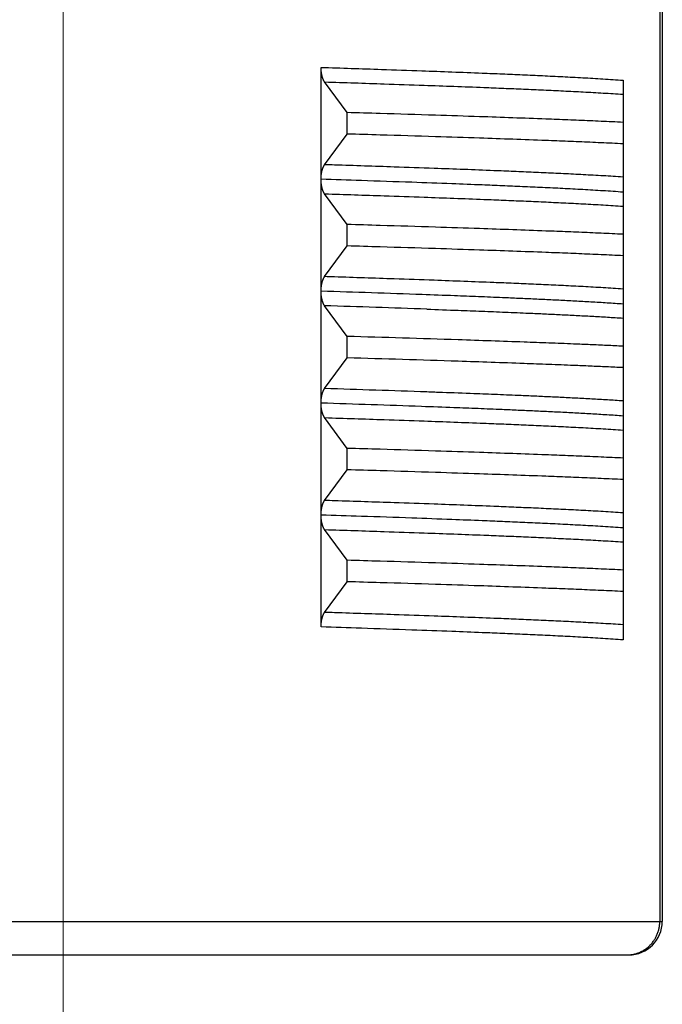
# Model space of a CAD drawing. Header units: millimetres. Extents: x 0 to 1733, y 0 to 1188.
# Tile 124 of 157: x 420 to 426, y 761 to 770. Entities that reach past the tile are written whole.
import ezdxf

# ---------------------------------------------------------------- set-up
doc = ezdxf.new("R2010")
doc.units = ezdxf.units.MM
doc.header["$LTSCALE"] = 0.727559
doc.linetypes.add('CENTER', pattern=[50.8, 31.75, -6.35, 6.35, -6.35])
doc.layers.add('NoLayerName_001', color=7, linetype='Continuous')
doc.layers.add('NoLayerName_003', color=7, linetype='Continuous')

msp = doc.modelspace()

# ---------------------------------------------------------------- linework, layer by layer
at = {"layer": 'NoLayerName_001', "color": 60, "linetype": 'Continuous', "lineweight": 25}
for p, q in [((425.82752822, 772.21626148), (425.82752796, 761.60000146)), ((425.84999987, 772.21143812), (425.84999987, 761.60000146)), ((422.80326947, 768.23191631), (422.80326947, 769.23060992)), ((423.03570951, 768.82641165), (422.83495989, 769.10066114)), ((425.49999987, 769.11518134), (425.49999987, 768.11628383)), ((423.03570951, 768.63470203), (423.03570951, 768.82641165)), ((422.83496008, 768.36045279), (423.03570951, 768.63470203)), ((422.80326959, 766.23050382), (422.80326947, 768.22924974)), ((423.03570951, 767.82641167), (422.83496094, 768.10065973)), ((425.49999987, 768.11518395), (425.49999987, 766.11530157)), ((423.03570951, 767.63470205), (423.03570951, 767.82641167)), ((422.83496567, 767.36046045), (423.03570951, 767.63470205)), ((423.03570951, 766.8264117), (422.83497706, 767.10063774)), ((423.03570951, 766.63470208), (423.03570951, 766.8264117)), ((422.83497631, 766.36047501), (423.03570951, 766.63470208)), ((422.80326947, 765.2319588), (422.80326947, 766.22915433)), ((423.03570951, 765.82641172), (422.8349589, 766.10066257)), ((425.49999987, 766.11396834), (425.49999987, 765.11629271)), ((423.03570951, 765.6347021), (423.03570951, 765.82641172)), ((422.83495914, 765.36045158), (423.03570951, 765.6347021)), ((422.80326947, 764.23050372), (422.80326947, 765.2303292)), ((425.49999987, 765.11486443), (425.49999987, 764.1150768)), ((423.03570951, 764.82641175), (422.83497446, 765.10064134)), ((423.03570951, 764.63470213), (423.03570951, 764.82641175)), ((422.83497456, 764.36047268), (423.03570951, 764.63470213)), ((415.15000013, 761.60000146), (425.84999987, 761.60000146)), ((415.45000013, 761.30000147), (425.54999987, 761.30000147))]:
    msp.add_line(p, q, dxfattribs=at)
for centre, radius, start, end in [((415.73399446, 545.69958612), 221.64368277, 87.9386640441, 88.1722540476), ((414.85528091, 515.1399757), 252.08699269, 87.978500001, 88.1860261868), ((415.24900412, 498.19606758), 268.74317584, 88.1282685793, 88.3396497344), ((415.24900412, 498.00435796), 268.74317585, 88.1282685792, 88.3396497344), ((415.55729575, 535.36999993), 231.10509208, 87.9690454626, 88.1954128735), ((415.71871298, 544.24405535), 222.09946908, 87.9404719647, 88.1720627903), ((425.54999987, 761.60000146), 0.29999999, 270, 360)]:
    msp.add_arc(centre, radius, start, end, dxfattribs=at)
for points, knots in [([(422.80326947, 769.23060992), (422.98312559, 769.22464607), (423.28289483, 769.2149679), (423.67255687, 769.20125267), (423.97227977, 769.19022463), (424.21203876, 769.18089225), (424.42180924, 769.17227652), (424.60159735, 769.16453477), (424.78136562, 769.15632708), (424.93115113, 769.1490082), (425.05096393, 769.14281674), (425.14081429, 769.13797834), (425.23064993, 769.13287667), (425.32046371, 769.12742291), (425.41025571, 769.12162978), (425.47008398, 769.11729274), (425.5000021, 769.1151836)], [0, 0, 0, 0, 0.5398649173, 0.8997754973, 1.1697089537, 1.4396417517, 1.6195963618, 1.7995506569, 1.9795054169, 2.1594622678, 2.2494422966, 2.339423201, 2.4294036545, 2.5193827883, 2.6093605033, 2.6993376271, 2.6993376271, 2.6993376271, 2.6993376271]), ([(422.83495989, 769.10066114), (422.83393705, 769.10214866), (422.83182824, 769.10508416), (422.8290356, 769.10973735), (422.82643843, 769.1145058), (422.82405737, 769.11939186), (422.82186047, 769.12436186), (422.81982803, 769.12939637), (422.81795145, 769.13448515), (422.81622164, 769.13962232), (422.81462886, 769.14480271), (422.81316341, 769.15002119), (422.81181568, 769.15527267), (422.81057565, 769.16055234), (422.8094409, 769.1658575), (422.80840937, 769.17118565), (422.80747887, 769.17653432), (422.80664726, 769.18190105), (422.80591237, 769.18728338), (422.80527204, 769.19267883), (422.80472414, 769.19808496), (422.80426644, 769.20349929), (422.80389703, 769.20891936), (422.80361287, 769.2143427), (422.8034151, 769.21976686), (422.80328925, 769.22518933), (422.80328248, 769.22880371), (422.80326947, 769.23060992)], [0, 0, 0, 0, 0.00541572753, 0.01083721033, 0.01626685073, 0.02170242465, 0.0271377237, 0.03256563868, 0.0379875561, 0.04340669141, 0.04882534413, 0.05424495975, 0.05966619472, 0.06508910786, 0.07051386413, 0.07594061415, 0.08136935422, 0.0867999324, 0.09223205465, 0.09766529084, 0.10309908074, 0.1085327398, 0.11396546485, 0.11939633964, 0.12482434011, 0.13024833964, 0.13566711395, 0.13566711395, 0.13566711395, 0.13566711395]), ([(422.83497297, 769.10064332), (423.01270599, 769.09483466), (423.30893605, 769.08540046), (423.69399975, 769.07206603), (423.99018674, 769.06136046), (424.22711886, 769.0523251), (424.43441808, 769.04401053), (424.61208969, 769.03655702), (424.78974381, 769.02868354), (424.93777028, 769.02169605), (425.05617795, 769.01581025), (425.14497549, 769.01122099), (425.233761, 769.00640759), (425.32252955, 769.00130453), (425.41128151, 768.9959264), (425.47042514, 768.99196458), (425.4999999, 768.99003073)], [0, 0, 0, 0, 0.5334837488, 0.8891400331, 1.155882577, 1.4226246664, 1.6004523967, 1.7782799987, 1.9561079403, 2.1339373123, 2.2228530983, 2.3117693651, 2.4006852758, 2.4896003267, 2.5785144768, 2.6674282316, 2.6674282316, 2.6674282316, 2.6674282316]), ([(425.49999987, 768.73907084), (425.46715793, 768.74061439), (425.36863476, 768.74530515), (425.20440137, 768.7525218), (425.00729967, 768.76066448), (424.77732688, 768.76964402), (424.5144781, 768.77929956), (424.18589336, 768.79069761), (423.79156549, 768.803608), (423.3972139, 768.81577629), (423.13430097, 768.82349076), (423.03570951, 768.82641165)], [0, 0, 0, 0, 0.0986346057, 0.2959041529, 0.4931741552, 0.6904437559, 0.9863476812, 1.2822515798, 1.6767903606, 2.1699643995, 2.4658685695, 2.4658685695, 2.4658685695, 2.4658685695]), ([(425.49999987, 768.54736122), (425.46715793, 768.54890477), (425.36863476, 768.55359553), (425.20440137, 768.56081218), (425.00729967, 768.56895487), (424.77732688, 768.5779344), (424.5144781, 768.58758994), (424.18589336, 768.598988), (423.79156549, 768.61189838), (423.3972139, 768.62406668), (423.13430097, 768.63178114), (423.03570951, 768.63470203)], [0, 0, 0, 0, 0.0986346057, 0.2959041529, 0.4931741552, 0.6904437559, 0.9863476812, 1.2822515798, 1.6767903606, 2.1699643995, 2.4658685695, 2.4658685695, 2.4658685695, 2.4658685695]), ([(422.80326947, 768.23191631), (422.80327995, 768.23340654), (422.80328564, 768.23638739), (422.80338587, 768.24085797), (422.8035402, 768.2453275), (422.80375795, 768.24979508), (422.80403588, 768.25425988), (422.80437411, 768.25872103), (422.80477185, 768.26317771), (422.80522863, 768.26762905), (422.8057436, 768.27207419), (422.80631722, 768.27651211), (422.80695206, 768.28094141), (422.8076503, 768.28536069), (422.80841423, 768.28976852), (422.8092461, 768.29416348), (422.81014816, 768.29854417), (422.81112272, 768.30290916), (422.81217184, 768.30725695), (422.81329836, 768.31158561), (422.81450764, 768.3158922), (422.8158046, 768.32017363), (422.81719428, 768.32442675), (422.81868167, 768.32864841), (422.82027179, 768.33283549), (422.82196945, 768.33698434), (422.82377858, 768.34108947), (422.82571266, 768.34513812), (422.82778157, 768.34911711), (422.83000472, 768.35300603), (422.83236564, 768.35680983), (422.83410971, 768.35922917), (422.83496008, 768.36045279)], [0, 0, 0, 0, 0.0044708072, 0.00894226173, 0.0134143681, 0.01788710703, 0.02236043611, 0.02683429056, 0.03130858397, 0.03578320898, 0.04025803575, 0.04473283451, 0.04920731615, 0.05368128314, 0.05815464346, 0.06262741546, 0.06709973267, 0.07157184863, 0.07604413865, 0.08051679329, 0.08498963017, 0.08946271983, 0.09393647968, 0.09841169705, 0.10288955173, 0.10737163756, 0.11185848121, 0.1163459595, 0.12083019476, 0.12530909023, 0.12978257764, 0.13425287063, 0.13425287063, 0.13425287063, 0.13425287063]), ([(425.49999989, 768.24986214), (425.47042515, 768.25179632), (425.41128158, 768.25575891), (425.32252965, 768.26113744), (425.2337611, 768.26624051), (425.14497558, 768.27105391), (425.02657914, 768.27717125), (424.87856296, 768.28439078), (424.70091922, 768.29250966), (424.52325579, 768.3001606), (424.3159639, 768.30865406), (424.07903866, 768.31786479), (423.78285841, 768.32875547), (423.39779833, 768.34219137), (423.07195664, 768.35292231), (422.86459582, 768.35952485), (422.83497292, 768.36047038)], [0, 0, 0, 0, 0.0889137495, 0.1778278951, 0.2667429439, 0.3556588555, 0.4445751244, 0.6224058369, 0.8002343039, 0.9780619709, 1.1558895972, 1.4226314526, 1.6893738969, 2.0450303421, 2.578514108, 2.6674280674, 2.6674280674, 2.6674280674, 2.6674280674]), ([(425.49999987, 768.11507762), (425.47008174, 768.11718669), (425.41025345, 768.12152355), (425.32046144, 768.12731659), (425.23064765, 768.13277032), (425.140812, 768.13787202), (425.05096163, 768.14271045), (424.93114882, 768.14890194), (424.78136328, 768.15622083), (424.60159499, 768.16442851), (424.42180685, 768.17217016), (424.21203635, 768.18078611), (423.94230737, 768.19128341), (423.5826355, 768.20439874), (423.19296406, 768.21784621), (422.92317234, 768.22656893), (422.80326688, 768.23050368)], [0, 0, 0, 0, 0.0899771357, 0.1799548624, 0.2699340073, 0.3599144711, 0.4498953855, 0.5398754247, 0.7198322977, 0.8997870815, 1.0797414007, 1.2596960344, 1.5296288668, 1.8895400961, 2.3394279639, 2.699337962, 2.699337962, 2.699337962, 2.699337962]), ([(422.83496094, 768.10065973), (422.83411024, 768.10188385), (422.83236548, 768.10430416), (422.83000368, 768.10810953), (422.82777975, 768.11200008), (422.82571017, 768.11598076), (422.82377552, 768.12003113), (422.82196593, 768.12413801), (422.82026789, 768.12828864), (422.81867748, 768.13247751), (422.81718985, 768.13670098), (422.81579999, 768.14095591), (422.81450286, 768.14523915), (422.81329342, 768.14954757), (422.81216671, 768.15387806), (422.81111736, 768.15822768), (422.81014256, 768.16259448), (422.8092403, 768.16697699), (422.80840829, 768.17137379), (422.80764435, 768.17578344), (422.80694624, 768.18020455), (422.80631173, 768.18463568), (422.80573868, 768.18907544), (422.80522458, 768.19352242), (422.80476889, 768.19797561), (422.80437233, 768.20243412), (422.80403525, 768.20689712), (422.80375831, 768.21136374), (422.80354126, 768.21583314), (422.80338719, 768.22030448), (422.80328677, 768.22477686), (422.80328027, 768.22775891), (422.80326947, 768.22924974)], [0, 0, 0, 0, 0.00447208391, 0.00894736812, 0.0134280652, 0.01791410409, 0.02240338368, 0.0268920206, 0.0313758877, 0.03585551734, 0.04033250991, 0.04480805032, 0.04928292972, 0.05375756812, 0.05823203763, 0.06270615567, 0.06718010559, 0.07165425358, 0.07612884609, 0.08060401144, 0.08507976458, 0.08955601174, 0.09403255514, 0.09850910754, 0.10298545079, 0.10746146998, 0.11193706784, 0.11641216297, 0.1208866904, 0.12536060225, 0.12983386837, 0.13430647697, 0.13430647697, 0.13430647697, 0.13430647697]), ([(422.83497313, 768.10064313), (423.01270615, 768.09483446), (423.3089362, 768.08540033), (423.69399989, 768.0720657), (423.99018686, 768.06135971), (424.22711896, 768.05232406), (424.43441817, 768.04400937), (424.61208978, 768.03655594), (424.7897439, 768.02868269), (424.93777038, 768.02169548), (425.05617806, 768.01580992), (425.14497561, 768.01122089), (425.23376114, 768.00640764), (425.32252969, 768.00130456), (425.41128164, 767.99592622), (425.47042523, 767.99196391), (425.49999997, 767.99002985)], [0, 0, 0, 0, 0.5334837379, 0.889140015, 1.1558825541, 1.4226246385, 1.6004523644, 1.7782799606, 1.9561078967, 2.1339372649, 2.2228530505, 2.3117693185, 2.4006852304, 2.4896002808, 2.5785144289, 2.6674281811, 2.6674281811, 2.6674281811, 2.6674281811]), ([(425.49999987, 767.73907087), (425.46715793, 767.74061441), (425.36863476, 767.74530518), (425.20440137, 767.75252183), (425.00729967, 767.76066451), (424.77732688, 767.76964405), (424.5144781, 767.77929958), (424.18589336, 767.79069764), (423.79156549, 767.80360802), (423.3972139, 767.81577632), (423.13430097, 767.82349078), (423.03570951, 767.82641167)], [0, 0, 0, 0, 0.0986346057, 0.2959041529, 0.4931741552, 0.6904437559, 0.9863476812, 1.2822515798, 1.6767903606, 2.1699643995, 2.4658685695, 2.4658685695, 2.4658685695, 2.4658685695]), ([(425.49999987, 767.54736125), (425.46715793, 767.54890479), (425.36863476, 767.55359556), (425.20440137, 767.56081221), (425.00729967, 767.56895489), (424.77732688, 767.57793443), (424.5144781, 767.58758996), (424.18589336, 767.59898802), (423.79156549, 767.6118984), (423.3972139, 767.6240667), (423.13430097, 767.63178116), (423.03570951, 767.63470205)], [0, 0, 0, 0, 0.0986346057, 0.2959041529, 0.4931741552, 0.6904437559, 0.9863476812, 1.2822515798, 1.6767903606, 2.1699643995, 2.4658685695, 2.4658685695, 2.4658685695, 2.4658685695]), ([(422.80326947, 767.22937062), (422.80328196, 767.23119205), (422.80328841, 767.23483693), (422.80340953, 767.24030531), (422.8036006, 767.24577566), (422.80387603, 767.25124542), (422.80423526, 767.25671212), (422.80468173, 767.26217325), (422.80521781, 767.26762631), (422.80584617, 767.27306881), (422.80656937, 767.27849825), (422.80739003, 767.28391214), (422.80831074, 767.28930797), (422.8093341, 767.29468326), (422.81046273, 767.30003549), (422.81169914, 767.30536213), (422.81304616, 767.31066038), (422.81451358, 767.31592543), (422.81611082, 767.32115215), (422.81784736, 767.32633537), (422.81973276, 767.33146987), (422.82177586, 767.33654971), (422.82398509, 767.34156459), (422.82638067, 767.34649468), (422.82899531, 767.35130569), (422.83180829, 767.35599991), (422.83393459, 767.35896023), (422.83496567, 767.36046045)], [0, 0, 0, 0, 0.00546442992, 0.01093428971, 0.01640824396, 0.02188507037, 0.02736366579, 0.03284305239, 0.03832238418, 0.04380095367, 0.04927819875, 0.05475370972, 0.06022723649, 0.06569869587, 0.07116817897, 0.07663595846, 0.08210231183, 0.08756730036, 0.09303155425, 0.09849648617, 0.10396435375, 0.10943831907, 0.11491969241, 0.12040121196, 0.12587656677, 0.13134354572, 0.13680470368, 0.13680470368, 0.13680470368, 0.13680470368]), ([(425.49999999, 767.24986265), (425.47042525, 767.25179658), (425.41128165, 767.25575859), (425.32252972, 767.26113677), (425.23376119, 767.26623972), (425.1449757, 767.27105323), (425.02657931, 767.27717092), (424.8785632, 767.28439101), (424.70091954, 767.29251049), (424.52325618, 767.30016196), (424.31596436, 767.3086559), (424.07903919, 767.31786684), (423.78285901, 767.32875739), (423.397799, 767.34219255), (423.07195737, 767.35292281), (422.86459663, 767.35952591), (422.83497374, 767.3604715)], [0, 0, 0, 0, 0.0889137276, 0.1778278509, 0.2667428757, 0.355658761, 0.4445750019, 0.6224056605, 0.8002340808, 0.9780617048, 1.1558892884, 1.4226310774, 1.6893734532, 2.0450298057, 2.5785134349, 2.6674273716, 2.6674273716, 2.6674273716, 2.6674273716]), ([(422.83497706, 767.10063774), (422.83395395, 767.10212553), (422.83184467, 767.1050616), (422.82905096, 767.10971543), (422.8264526, 767.11448449), (422.82407028, 767.11937113), (422.82187213, 767.12434176), (422.81983856, 767.129377), (422.81796095, 767.1344666), (422.81623025, 767.13960466), (422.81463669, 767.14478599), (422.8131706, 767.15000546), (422.81182236, 767.15525795), (422.81058198, 767.16053865), (422.809447, 767.16584484), (422.80841532, 767.17117403), (422.80748472, 767.17652375), (422.80665303, 767.18189153), (422.80591804, 767.18727491), (422.80527757, 767.19267144), (422.80472943, 767.19807863), (422.80427139, 767.20349403), (422.80390147, 767.20891518), (422.80361662, 767.21433961), (422.80341793, 767.21976487), (422.80329093, 767.22518843), (422.80328311, 767.22880356), (422.80326961, 767.23061014)], [0, 0, 0, 0, 0.00541684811, 0.01083944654, 0.01627018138, 0.02170683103, 0.02714320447, 0.03257221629, 0.03799525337, 0.04341552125, 0.04883530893, 0.05425605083, 0.05967839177, 0.06510238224, 0.07052819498, 0.07595599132, 0.08138577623, 0.08681740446, 0.0922505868, 0.09768489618, 0.1031197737, 0.10855453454, 0.11398837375, 0.11942037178, 0.12484949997, 0.13027462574, 0.13569451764, 0.13569451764, 0.13569451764, 0.13569451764]), ([(425.49999987, 767.11507765), (425.47611723, 767.11677202), (425.42835736, 767.120241), (425.35668378, 767.12496305), (425.28499511, 767.12945354), (425.21329124, 767.1337011), (425.14157705, 767.13776727), (425.06985483, 767.14168177), (424.97421588, 767.14671392), (424.85465111, 767.15268701), (424.71115447, 767.15945984), (424.56764357, 767.16592483), (424.40019926, 767.17313733), (424.20881582, 767.18095233), (423.96956765, 767.19025065), (423.80207696, 767.1963072), (423.70637088, 767.19984193)], [0, 0, 0, 0, 0.0718280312, 0.143656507, 0.2154856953, 0.2873153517, 0.3591448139, 0.4309736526, 0.5028020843, 0.6464584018, 0.7901146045, 0.9337708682, 1.0774274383, 1.2929130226, 1.5083991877, 1.7957131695, 1.7957131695, 1.7957131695, 1.7957131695]), ([(423.74752641, 767.07008477), (423.84103052, 767.06668201), (424.00466732, 767.06084728), (424.23841198, 767.05191151), (424.4487671, 767.04348883), (424.63573027, 767.03554322), (424.79930617, 767.02821199), (424.93950027, 767.02162563), (425.05631312, 767.01580969), (425.14975145, 767.0109187), (425.2198237, 767.00712156), (425.28988763, 767.00317193), (425.35994002, 766.99902698), (425.42998117, 766.99469862), (425.47665913, 766.99156538), (425.50000006, 766.99002973)], [0, 0, 0, 0, 0.2806980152, 0.4912220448, 0.7017456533, 0.9122686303, 1.0526171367, 1.192965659, 1.3333144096, 1.4034891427, 1.4736642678, 1.5438394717, 1.6140143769, 1.6841888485, 1.7543630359, 1.7543630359, 1.7543630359, 1.7543630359]), ([(425.49999987, 766.73907089), (425.45090669, 766.7413569), (425.3527246, 766.74602495), (425.20542491, 766.75245093), (425.03356123, 766.75962354), (424.83712608, 766.76734505), (424.59156404, 766.77650655), (424.32142823, 766.78609184), (424.12494892, 766.79255941), (424.02671143, 766.79585614)], [0, 0, 0, 0, 0.1474391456, 0.2948786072, 0.4423185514, 0.6634788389, 0.8846384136, 1.1795169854, 1.4743953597, 1.4743953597, 1.4743953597, 1.4743953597]), ([(425.49999987, 766.54736127), (425.45090669, 766.54964729), (425.3527246, 766.55431533), (425.20542491, 766.56074131), (425.03356123, 766.56791392), (424.83712608, 766.57563543), (424.59156404, 766.58479694), (424.32142823, 766.59438223), (424.12494892, 766.6008498), (424.02671143, 766.60414652)], [0, 0, 0, 0, 0.1474391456, 0.2948786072, 0.4423185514, 0.6634788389, 0.8846384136, 1.1795169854, 1.4743953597, 1.4743953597, 1.4743953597, 1.4743953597]), ([(422.80326959, 766.23050382), (422.80328261, 766.23231038), (422.80328939, 766.23592547), (422.8034154, 766.24134898), (422.80361339, 766.24677418), (422.80389786, 766.25219856), (422.80426765, 766.25761966), (422.80472579, 766.26303501), (422.80527419, 766.26844215), (422.80591505, 766.27383861), (422.80665053, 766.27922194), (422.80748275, 766.28458967), (422.80841389, 766.28993933), (422.80944607, 766.29526846), (422.81058148, 766.3005746), (422.81182216, 766.30585523), (422.81317055, 766.31110768), (422.81463666, 766.3163271), (422.81623016, 766.32150839), (422.81796074, 766.32664641), (422.8198382, 766.33173596), (422.82187164, 766.33677117), (422.82406969, 766.34174177), (422.82645195, 766.34662838), (422.82905027, 766.3513974), (422.83184395, 766.35605119), (422.83395321, 766.35898724), (422.83497631, 766.36047501)], [0, 0, 0, 0, 0.00541982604, 0.01084487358, 0.01627392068, 0.02170584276, 0.02713961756, 0.03257433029, 0.03800917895, 0.04344347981, 0.0488766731, 0.05430832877, 0.05973815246, 0.06516599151, 0.07059184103, 0.07601585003, 0.08143818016, 0.08685888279, 0.09227860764, 0.09769879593, 0.10312174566, 0.10855067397, 0.11398697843, 0.1194235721, 0.12485425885, 0.13027681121, 0.13569360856, 0.13569360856, 0.13569360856, 0.13569360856]), ([(425.50000011, 766.24986269), (425.47665916, 766.25139802), (425.42998115, 766.25453055), (425.35993995, 766.25885817), (425.28988754, 766.26300262), (425.21982359, 766.26695201), (425.12639414, 766.272015), (425.00959062, 766.27802187), (424.86940524, 766.28479531), (424.72920377, 766.29122108), (424.56562099, 766.29839812), (424.37865089, 766.3061818), (424.14491637, 766.31537711), (423.93453882, 766.32322686), (423.7942791, 766.3282358), (423.74752641, 766.3299179)], [0, 0, 0, 0, 0.0701741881, 0.1403486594, 0.2105235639, 0.2806987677, 0.3508738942, 0.4912230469, 0.6315716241, 0.7719201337, 0.9122686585, 1.1227918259, 1.3333156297, 1.6140142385, 1.7543630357, 1.7543630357, 1.7543630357, 1.7543630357]), ([(422.8349589, 766.10066257), (422.83410881, 766.10188578), (422.83236532, 766.10430431), (422.83000512, 766.1081068), (422.82778263, 766.11199436), (422.8257143, 766.11597196), (422.82378072, 766.12001918), (422.82197204, 766.12412285), (422.82027477, 766.12827024), (422.818685, 766.13245583), (422.81719789, 766.136676), (422.81580844, 766.14092761), (422.81451165, 766.14520752), (422.81330247, 766.14951259), (422.81217597, 766.15383972), (422.8111268, 766.15818597), (422.81015214, 766.16254941), (422.80924993, 766.16692856), (422.80841789, 766.17132198), (422.80765379, 766.17572827), (422.80695538, 766.18014599), (422.80632041, 766.18457375), (422.8057467, 766.18901013), (422.80523171, 766.19345374), (422.80477496, 766.19790354), (422.80437724, 766.20235869), (422.80403896, 766.20681832), (422.80376086, 766.2112816), (422.80354278, 766.21574766), (422.8033879, 766.22021567), (422.80328688, 766.22468474), (422.80328034, 766.2276646), (422.80326947, 766.22915433)], [0, 0, 0, 0, 0.00446879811, 0.00894078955, 0.013418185, 0.01790091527, 0.02238688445, 0.02687221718, 0.03135279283, 0.03582913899, 0.04030285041, 0.04477510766, 0.04924669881, 0.05371804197, 0.05818920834, 0.06266001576, 0.06713065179, 0.07160148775, 0.07607277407, 0.08054464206, 0.08501710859, 0.08949008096, 0.09396336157, 0.09843666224, 0.10290975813, 0.10738252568, 0.1118548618, 0.11632668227, 0.12079792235, 0.1252685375, 0.12973850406, 0.13420781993, 0.13420781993, 0.13420781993, 0.13420781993]), ([(425.49999987, 766.11507734), (425.47603883, 766.11677719), (425.4281222, 766.1202577), (425.35621326, 766.1249938), (425.28428914, 766.12949696), (425.21234974, 766.13375585), (425.14039999, 766.1378326), (425.06844219, 766.14175713), (424.97248911, 766.14680195), (424.85253163, 766.15278975), (424.7085637, 766.15957897), (424.56458148, 766.1660594), (424.39658725, 766.17328886), (424.20457529, 766.18112196), (423.96454145, 766.1904415), (423.79650075, 766.19651175), (423.70048039, 766.20005449)], [0, 0, 0, 0, 0.072063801, 0.1441280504, 0.2161930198, 0.2882584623, 0.360323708, 0.432388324, 0.5044525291, 0.6485803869, 0.792708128, 0.9368359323, 1.0809640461, 1.297156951, 1.51335044, 1.8016075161, 1.8016075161, 1.8016075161, 1.8016075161]), ([(422.83497283, 766.10064358), (423.01270587, 766.09483488), (423.30893594, 766.08540057), (423.69399966, 766.07206619), (423.99018667, 766.06136064), (424.2271188, 766.05232531), (424.43441803, 766.04401076), (424.61208965, 766.03655725), (424.78974378, 766.02868375), (424.93777025, 766.02169624), (425.05617793, 766.01581042), (425.14497547, 766.01122114), (425.23376099, 766.00640772), (425.32252955, 766.00130465), (425.41128151, 765.99592652), (425.47042514, 765.99196473), (425.49999991, 765.99003089)], [0, 0, 0, 0, 0.5334837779, 0.8891400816, 1.15588264, 1.422624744, 1.6004524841, 1.778280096, 1.9561080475, 2.133937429, 2.2228532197, 2.3117694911, 2.4006854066, 2.4896004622, 2.5785146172, 2.6674283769, 2.6674283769, 2.6674283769, 2.6674283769]), ([(425.49999987, 765.73907092), (425.46715793, 765.74061446), (425.36863476, 765.74530523), (425.20440137, 765.75252188), (425.00729967, 765.76066456), (424.77732688, 765.7696441), (424.5144781, 765.77929963), (424.18589336, 765.79069769), (423.79156549, 765.80360807), (423.3972139, 765.81577637), (423.13430097, 765.82349083), (423.03570951, 765.82641172)], [0, 0, 0, 0, 0.0986346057, 0.2959041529, 0.4931741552, 0.6904437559, 0.9863476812, 1.2822515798, 1.6767903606, 2.1699643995, 2.4658685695, 2.4658685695, 2.4658685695, 2.4658685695]), ([(425.49999987, 765.5473613), (425.46715793, 765.54890484), (425.36863476, 765.55359561), (425.20440137, 765.56081226), (425.00729967, 765.56895494), (424.77732688, 765.57793448), (424.5144781, 765.58759001), (424.18589336, 765.59898807), (423.79156549, 765.61189845), (423.3972139, 765.62406675), (423.13430097, 765.63178121), (423.03570951, 765.6347021)], [0, 0, 0, 0, 0.0986346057, 0.2959041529, 0.4931741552, 0.6904437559, 0.9863476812, 1.2822515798, 1.6767903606, 2.1699643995, 2.4658685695, 2.4658685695, 2.4658685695, 2.4658685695]), ([(422.80326947, 765.2319588), (422.80327998, 765.23344854), (422.80328569, 765.23642842), (422.80338618, 765.24089753), (422.80354087, 765.24536558), (422.80375908, 765.24983167), (422.80403752, 765.25429497), (422.80437629, 765.25875464), (422.80477455, 765.26320981), (422.8052318, 765.26765965), (422.80574716, 765.27210329), (422.80632107, 765.27653971), (422.80695612, 765.28096751), (422.80765449, 765.28538528), (422.80841849, 765.28979161), (422.80925037, 765.29418508), (422.8101524, 765.29856427), (422.8111269, 765.30292775), (422.81217595, 765.30727405), (422.81330237, 765.31160122), (422.81451153, 765.31590632), (422.81580834, 765.32018626), (422.81719783, 765.3244379), (422.81868499, 765.3286581), (422.82027482, 765.33284372), (422.82197215, 765.33699113), (422.82378086, 765.34109484), (422.82571447, 765.34514208), (422.82778282, 765.3491197), (422.83000533, 765.3530073), (422.83236554, 765.35680982), (422.83410904, 765.35922836), (422.83495914, 765.36045158)], [0, 0, 0, 0, 0.00446934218, 0.00893932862, 0.01340996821, 0.01788124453, 0.02235311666, 0.02682551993, 0.03129836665, 0.03577154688, 0.0402449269, 0.04471827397, 0.04919129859, 0.0536638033, 0.05813569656, 0.06260699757, 0.06707784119, 0.07154848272, 0.07601929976, 0.08049048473, 0.08496185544, 0.08943348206, 0.09390578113, 0.09837953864, 0.10285593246, 0.10733655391, 0.11182192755, 0.11630793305, 0.12079069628, 0.12526812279, 0.12974014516, 0.13420897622, 0.13420897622, 0.13420897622, 0.13420897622]), ([(425.49999989, 765.24986211), (425.47042516, 765.2517963), (425.41128159, 765.25575894), (425.32252965, 765.26113748), (425.23376109, 765.26624054), (425.14497557, 765.27105393), (425.02657912, 765.27717123), (424.87856293, 765.28439072), (424.70091918, 765.29250957), (424.52325574, 765.30016051), (424.31596384, 765.30865397), (424.07903859, 765.31786473), (423.78285833, 765.32875546), (423.39779822, 765.3421914), (423.07195651, 765.35292231), (422.86459569, 765.35952476), (422.83497278, 765.36047027)], [0, 0, 0, 0, 0.0889137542, 0.1778279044, 0.2667429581, 0.3556588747, 0.4445751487, 0.6224058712, 0.8002343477, 0.9780620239, 1.1558896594, 1.422631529, 1.6893739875, 2.0450304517, 2.5785142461, 2.6674282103, 2.6674282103, 2.6674282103, 2.6674282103]), ([(425.49999987, 765.11507766), (425.47008177, 765.11718669), (425.41025352, 765.12152343), (425.32046159, 765.12731647), (425.23064789, 765.13277026), (425.14081233, 765.13787205), (425.05096205, 765.14271059), (424.93114935, 765.14890218), (424.78136396, 765.15622108), (424.60159583, 765.16442871), (424.42180786, 765.17217028), (424.21203755, 765.1807862), (423.94230881, 765.19128354), (423.58263727, 765.20439892), (423.19296619, 765.21784629), (422.92317472, 765.22656901), (422.80326937, 765.23050375)], [0, 0, 0, 0, 0.0899770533, 0.1799546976, 0.2699337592, 0.3599141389, 0.4498949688, 0.5398749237, 0.7198316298, 0.8997862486, 1.0797404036, 1.2596948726, 1.5296274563, 1.8895383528, 2.339425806, 2.6993354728, 2.6993354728, 2.6993354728, 2.6993354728]), ([(422.83497446, 765.10064134), (422.83395341, 765.10212596), (422.8318485, 765.10505584), (422.82905992, 765.10969946), (422.82646598, 765.11445793), (422.82408736, 765.11933363), (422.82189237, 765.1242931), (422.81986154, 765.12931706), (422.81798621, 765.13439527), (422.81625726, 765.13952186), (422.81466487, 765.14469165), (422.81319934, 765.1498995), (422.81185098, 765.15514034), (422.81060975, 765.16040931), (422.80947329, 765.16570376), (422.80843961, 765.17102118), (422.8075066, 765.17635913), (422.8066722, 765.18171514), (422.80593433, 765.18708676), (422.80529088, 765.19247154), (422.80473982, 765.19786701), (422.80427898, 765.20327073), (422.80390654, 765.20868024), (422.80361951, 765.21409307), (422.80341916, 765.2195068), (422.80329099, 765.2249189), (422.80328309, 765.22852642), (422.80326947, 765.2303292)], [0, 0, 0, 0, 0.00540550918, 0.01081675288, 0.01623608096, 0.02166126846, 0.02708614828, 0.03250367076, 0.03791524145, 0.04332407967, 0.04873248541, 0.05414190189, 0.05955298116, 0.06496577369, 0.07038042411, 0.07579706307, 0.08121567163, 0.08663608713, 0.0920580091, 0.09748100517, 0.10290451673, 0.10832786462, 0.11375025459, 0.11917078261, 0.12458844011, 0.13000211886, 0.1354106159, 0.1354106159, 0.1354106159, 0.1354106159]), ([(422.83497507, 765.1006405), (423.01270798, 765.09483192), (423.30893784, 765.08539773), (423.69400131, 765.07206388), (423.99018811, 765.06135875), (424.22712009, 765.05232381), (424.43441918, 765.04400967), (424.6120907, 765.03655658), (424.78974471, 765.02868358), (424.93777111, 765.02169657), (425.05617873, 765.01581123), (425.14497623, 765.0112223), (425.2337617, 765.00640905), (425.32253019, 765.00130583), (425.41128206, 764.99592719), (425.47042558, 764.99196444), (425.5000003, 764.9900302)], [0, 0, 0, 0, 0.5334833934, 0.8891394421, 1.1558818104, 1.4226237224, 1.6004513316, 1.7782788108, 1.9561066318, 2.1339358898, 2.2228516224, 2.311767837, 2.400683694, 2.4895986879, 2.578512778, 2.6674264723, 2.6674264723, 2.6674264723, 2.6674264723]), ([(425.49999987, 764.73907094), (425.46715793, 764.74061449), (425.36863476, 764.74530525), (425.20440137, 764.7525219), (425.00729967, 764.76066458), (424.77732688, 764.76964412), (424.5144781, 764.77929966), (424.18589336, 764.79069771), (423.79156549, 764.8036081), (423.3972139, 764.81577639), (423.13430097, 764.82349086), (423.03570951, 764.82641175)], [0, 0, 0, 0, 0.0986346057, 0.2959041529, 0.4931741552, 0.6904437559, 0.9863476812, 1.2822515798, 1.6767903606, 2.1699643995, 2.4658685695, 2.4658685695, 2.4658685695, 2.4658685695]), ([(425.49999987, 764.54736132), (425.46715793, 764.54890487), (425.36863476, 764.55359563), (425.20440137, 764.56081228), (425.00729967, 764.56895497), (424.77732688, 764.5779345), (424.5144781, 764.58759004), (424.18589336, 764.5989881), (423.79156549, 764.61189848), (423.3972139, 764.62406678), (423.13430097, 764.63178124), (423.03570951, 764.63470213)], [0, 0, 0, 0, 0.0986346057, 0.2959041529, 0.4931741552, 0.6904437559, 0.9863476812, 1.2822515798, 1.6767903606, 2.1699643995, 2.4658685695, 2.4658685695, 2.4658685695, 2.4658685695]), ([(422.80326947, 764.23050372), (422.80328249, 764.23231025), (422.80328927, 764.23592526), (422.80341526, 764.24134867), (422.80361324, 764.24677377), (422.80389768, 764.25219804), (422.80426744, 764.25761903), (422.80472553, 764.26303428), (422.80527388, 764.26844132), (422.8059147, 764.27383768), (422.80665012, 764.27922091), (422.80748229, 764.28458854), (422.80841336, 764.2899381), (422.80944548, 764.29526713), (422.81058082, 764.30057317), (422.81182144, 764.30585371), (422.81316976, 764.31110606), (422.8146358, 764.31632538), (422.81622923, 764.32150658), (422.81795973, 764.32664452), (422.8198371, 764.331734), (422.82187043, 764.33676914), (422.82406837, 764.34173968), (422.8264505, 764.34662624), (422.82904871, 764.3513952), (422.83184228, 764.35604894), (422.83395149, 764.35898493), (422.83497456, 764.36047268)], [0, 0, 0, 0, 0.00541972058, 0.01084466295, 0.01627360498, 0.02170542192, 0.02713909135, 0.03257369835, 0.03800844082, 0.04344263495, 0.04887572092, 0.05430726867, 0.05973698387, 0.06516471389, 0.07059045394, 0.07601435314, 0.08143657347, 0.08685716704, 0.09227678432, 0.09769686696, 0.10311971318, 0.10854853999, 0.11398474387, 0.11942123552, 0.12485181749, 0.13027426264, 0.13569095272, 0.13569095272, 0.13569095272, 0.13569095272]), ([(425.50000031, 764.24986258), (425.47042556, 764.2517962), (425.41128193, 764.25575743), (425.32253002, 764.26113533), (425.23376152, 764.26623832), (425.14497608, 764.27105212), (425.02657977, 764.27717027), (424.87856373, 764.28439063), (424.70092013, 764.29251006), (424.52325682, 764.30016135), (424.31596506, 764.30865514), (424.07903999, 764.31786632), (423.78285995, 764.3287576), (423.39780012, 764.3421942), (423.07195865, 764.35292547), (422.86459795, 764.35952786), (422.83497507, 764.36047337)], [0, 0, 0, 0, 0.0889136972, 0.1778277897, 0.2667427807, 0.3556586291, 0.4445748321, 0.6224054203, 0.8002337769, 0.9780613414, 1.1558888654, 1.4226305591, 1.6893728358, 2.0450290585, 2.5785124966, 2.6674264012, 2.6674264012, 2.6674264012, 2.6674264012]), ([(425.49999997, 764.11507778), (425.47008186, 764.11718683), (425.41025362, 764.12152362), (425.32046169, 764.12731666), (425.23064798, 764.13277041), (425.14081242, 764.13787215), (425.05096213, 764.14271063), (424.93114944, 764.14890217), (424.78136405, 764.15622106), (424.60159592, 764.1644287), (424.42180795, 764.17217032), (424.21203764, 764.18078626), (423.9423089, 764.19128359), (423.58263737, 764.20439895), (423.19296628, 764.21784631), (422.92317482, 764.226569), (422.80326947, 764.23050372)], [0, 0, 0, 0, 0.0899770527, 0.1799546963, 0.2699337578, 0.3599141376, 0.4498949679, 0.5398749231, 0.7198316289, 0.8997862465, 1.0797404, 1.2596948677, 1.5296274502, 1.8895383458, 2.3394257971, 2.6993354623, 2.6993354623, 2.6993354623, 2.6993354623]), ([(425.53426954, 761.30000147), (425.53941855, 761.30014326), (425.54973905, 761.30022136), (425.56518362, 761.30157689), (425.5805712, 761.30365965), (425.59584678, 761.30659436), (425.61095852, 761.31033472), (425.62585363, 761.31488067), (425.64047999, 761.32021907), (425.65478578, 761.32634402), (425.66872817, 761.33323431), (425.68227406, 761.34085905), (425.69539102, 761.34919061), (425.70804695, 761.35820078), (425.72020965, 761.36786158), (425.73184698, 761.37814493), (425.7429267, 761.38902323), (425.75341772, 761.40046836), (425.76329848, 761.41244467), (425.77254773, 761.42491801), (425.78114444, 761.43785421), (425.78906756, 761.45121911), (425.79629584, 761.46497865), (425.80280861, 761.47909848), (425.80858239, 761.49354389), (425.81360486, 761.5082726), (425.81787249, 761.52323805), (425.82137642, 761.53839381), (425.8241197, 761.55369308), (425.82606254, 761.56908982), (425.827324, 761.58453529), (425.82739616, 761.59485273), (425.82752796, 761.60000146)], [0, 0, 0, 0, 0.01545289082, 0.03094638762, 0.0464724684, 0.06202213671, 0.07758597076, 0.09315466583, 0.10871957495, 0.1242736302, 0.13981684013, 0.15535301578, 0.1708846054, 0.18641289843, 0.20193837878, 0.2174610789, 0.23298093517, 0.24849882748, 0.26401734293, 0.27953847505, 0.29506350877, 0.31059333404, 0.32612875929, 0.34167082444, 0.35722091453, 0.37277744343, 0.38833498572, 0.40388679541, 0.41942530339, 0.43494253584, 0.45043053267, 0.4658817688, 0.4658817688, 0.4658817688, 0.4658817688])]:
    msp.add_open_spline(points, degree=3, knots=knots, dxfattribs=at)
at = {"layer": 'NoLayerName_003', "color": 4, "linetype": 'CENTER', "lineweight": 13}
msp.add_line((420.5, 757.50000156), (420.5, 782.50000094), dxfattribs=at)

doc.saveas('drawing.dxf')
